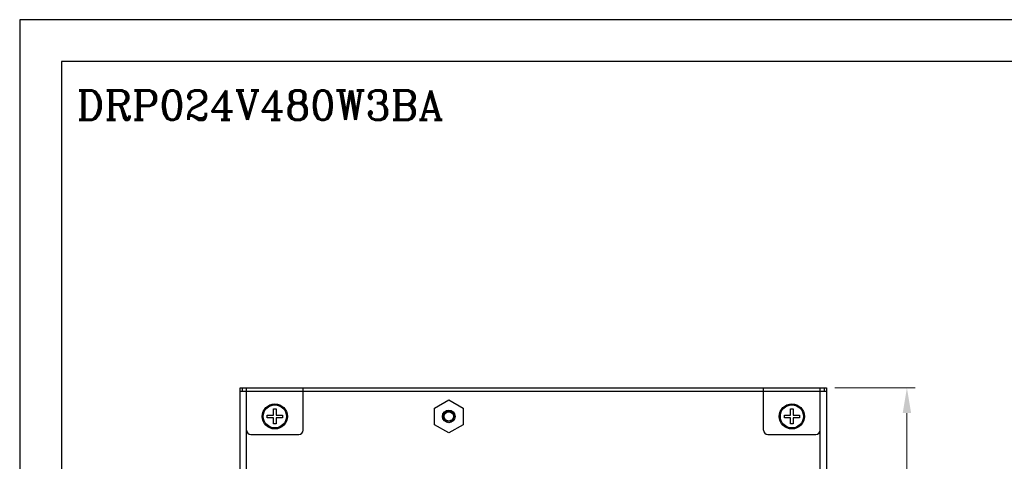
# Model space of a CAD drawing. Header units: inches. Extents: x 0 to 5108, y 0 to 2887.
# Tile 2 of 17: x 0 to 235, y 191 to 297. Entities that reach past the tile are written whole.
import ezdxf

# ---------------------------------------------------------------- set-up
doc = ezdxf.new("R2010")
doc.units = ezdxf.units.IN
doc.header["$MEASUREMENT"] = 0
doc.layers.add('Dimension', color=2, linetype='Continuous', lineweight=9)
doc.layers.add('Line', color=3, linetype='Continuous', lineweight=25)
doc.styles.add('ROMANC', font='romanc')
doc.styles.add('ROMANS', font='romans')
doc.dimstyles.new('yutana', dxfattribs={"dimscale": 2, "dimtxt": 2, "dimasz": 1.5, "dimexe": 1, "dimexo": 1, "dimgap": 1, "dimtad": 1, "dimdec": 1, "dimzin": 0, "dimdsep": 46, "dimtxsty": 'ROMANS', "dimcen": 0, "dimadec": 0, "dimazin": 0, "dimtp": 0.01, "dimtm": 0.01, "dimtfac": 1, "dimtdec": 1, "dimtmove": 0, "dimatfit": 3, "dimfxl": 1, "dimtolj": 1, "dimtzin": 0, "dimlwd": 0, "dimlwe": 0, "dimarcsym": 0})

# ---------------------------------------------------------------- blocks, each defined once
blk = doc.blocks.new('*D6')
at = {"layer": 'Defpoints', "color": 0}
for p in [(192.69, 209), (211.92, 209), (192.69, 88)]:
    blk.add_point(p, dxfattribs=at)
at = {"layer": 'Dimension', "color": 0, "lineweight": 0}
for p, q in [((194.69, 209), (213.92, 209)), ((211.92, 94), (211.92, 203)), ((194.69, 88), (213.92, 88))]:
    blk.add_line(p, q, dxfattribs=at)
at = {"layer": 'Dimension', "color": 0}
for points in [[(210.92, 203), (212.92, 203), (211.92, 209)], [(210.92, 94), (212.92, 94), (211.92, 88)]]:
    blk.add_solid(points, dxfattribs=at)
at = {"layer": 'Dimension', "color": 0, "insert": (207.42, 148.5), "char_height": 5, "attachment_point": 5, "rotation": 90, "style": 'ROMANS'}
blk.add_mtext('\\A1;121.0', dxfattribs=at)

msp = doc.modelspace()

# ---------------------------------------------------------------- linework, layer by layer
for p, q in [((52.69, 208.2), (52.69, 209)), ((52.69, 209), (192.69, 209)), ((52.69, 88.8), (52.69, 208.2)), ((52.69, 208.2), (192.69, 208.2)), ((53.19, 208.2), (53.19, 209)), ((54.19, 88), (54.19, 209)), ((67.69, 198.9), (67.69, 209)), ((177.69, 198.9), (177.69, 209)), ((191.19, 88), (191.19, 209)), ((192.19, 209), (192.19, 208.2)), ((192.69, 209), (192.69, 208.2)), ((192.69, 208.2), (192.69, 88.8)), ((99.06, 204.18), (102.49, 206.16)), ((102.49, 206.16), (105.93, 204.18)), ((59.14, 201.9), (59.14, 202.5)), ((59.14, 202.5), (60.64, 202.5)), ((60.64, 202.5), (60.64, 204)), ((60.64, 204), (61.24, 204)), ((61.24, 204), (61.24, 202.5)), ((61.24, 202.5), (62.74, 202.5)), ((62.74, 202.5), (62.74, 201.9)), ((99.06, 200.22), (99.06, 204.18)), ((105.93, 204.18), (105.93, 200.22)), ((182.64, 201.9), (182.64, 202.5)), ((182.64, 202.5), (184.14, 202.5)), ((184.14, 202.5), (184.14, 204)), ((184.14, 204), (184.74, 204)), ((184.74, 204), (184.74, 202.5)), ((184.74, 202.5), (186.24, 202.5)), ((186.24, 202.5), (186.24, 201.9)), ((60.64, 201.9), (59.14, 201.9)), ((60.64, 200.4), (60.64, 201.9)), ((61.24, 200.4), (60.64, 200.4)), ((61.24, 201.9), (61.24, 200.4)), ((62.74, 201.9), (61.24, 201.9)), ((102.49, 198.24), (99.06, 200.22)), ((105.93, 200.22), (102.49, 198.24)), ((184.14, 201.9), (182.64, 201.9)), ((184.14, 200.4), (184.14, 201.9)), ((184.74, 200.4), (184.14, 200.4)), ((186.24, 201.9), (184.74, 201.9)), ((184.74, 201.9), (184.74, 200.4)), ((55.19, 197.9), (66.69, 197.9)), ((178.69, 197.9), (190.19, 197.9))]:
    msp.add_line(p, q)
at = {"ltscale": 5}
for points in [[(0, 0), (560, 0), (560, 297), (0, 297)], [(10, 10), (550, 10), (550, 287), (10, 287)]]:
    msp.add_lwpolyline(points, close=True, dxfattribs=at)
for centre, radius in [((60.94, 202.2), 3), ((60.94, 202.2), 2.75), ((184.44, 202.2), 3), ((184.44, 202.2), 2.75), ((102.49, 202.2), 1.5), ((102.49, 202.2), 1.5), ((102.49, 202.2), 1.25), ((102.49, 202.2), 1.1)]:
    msp.add_circle(centre, radius)
for centre, start, end in [((55.19, 198.9), 180, 270), ((66.69, 198.9), 270, 0), ((178.69, 198.9), 180, 270), ((190.19, 198.9), 270, 0)]:
    msp.add_arc(centre, 1, start, end)

# ---------------------------------------------------------------- texts
at = {"layer": 'Line', "color": 7, "style": 'ROMANC'}
msp.add_text('DRP024V480W3BA', height=7, dxfattribs=at).set_placement((13.6, 273.08))

# ---------------------------------------------------------------- dimensions: what is measured, and where the dimension line sits
at = {"layer": 'Dimension', "color": 7}
dim = msp.add_linear_dim(base=(211.92, 209), p1=(192.69, 88), p2=(192.69, 209), angle=90, dimstyle='yutana', override={"dimtxt": 2.5, "dimasz": 3}, dxfattribs=at)
dim.commit()
dim.dimension.update_dxf_attribs({"geometry": '*D6', "text_midpoint": (207.42, 148.5)})

doc.saveas('drawing.dxf')
